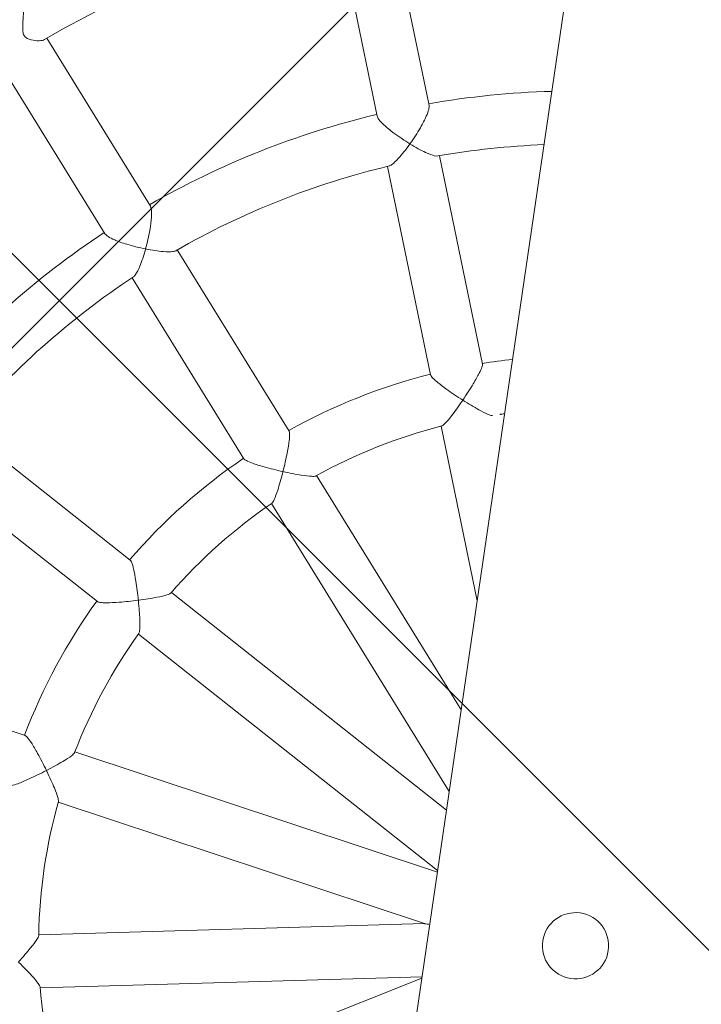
# Model space of a CAD drawing. Header units: metres. Extents: x 5484066 to 5586315, y 5680530 to 5718493.
# Tile 52 of 110: x 5516088.41 to 5516088.615, y 5683297.886 to 5683298.183. Entities that reach past the tile are written whole.
import ezdxf
from ezdxf import colors
from ezdxf.entities.mleader import LeaderData, LeaderLine
from ezdxf.math import Vec2, Vec3

# ---------------------------------------------------------------- set-up
doc = ezdxf.new("R2010")
doc.units = ezdxf.units.M
for name, color, linetype in [('01-SIM Weglinie-PZT-PTW_06-10-2025$0$A-Nawierzchnie', 41, 'Continuous'), ('01-SIM Weglinie-PZT-PTW_06-10-2025$0$A-Plac-Zabaw', 81, 'Continuous'), ('_xref', 7, 'Continuous')]:
    doc.layers.add(name, color=color, linetype=linetype)
doc.layers.add('RR_opis', color=7, linetype='Continuous', lineweight=0)
doc.styles.add('Garamond', font='GARA.TTF', dxfattribs={"height": 1})

# ---------------------------------------------------------------- blocks, each defined once
blk = doc.blocks.new('_None')
blk = doc.blocks.new('01-SIM Weglinie-PZT-PTW_06-10-2025$0$Bocianie gniazdo-Junior')
at = {"lineweight": 0}
for p, q in [((-4.683558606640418, 150.0256920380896), (-4.683558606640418, -149.9743079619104)), ((-8.288456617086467, 24.4816485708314), (-10.3253899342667, 30.07807686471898)), ((-11.8288981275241, 29.53084463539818), (-9.79196481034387, 23.9344163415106)), ((-16.16741812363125, 20.25354665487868), (-19.99560053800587, 24.81579680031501)), ((-21.22127164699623, 23.78733662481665), (-17.39308923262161, 19.2250864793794)), ((-5.561337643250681, 16.98895077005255), (-7.759168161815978, 23.02744049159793)), ((-9.262676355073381, 22.48020826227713), (-7.064845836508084, 16.44171854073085)), ((-11.04211097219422, 14.14544344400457), (-15.17268121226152, 19.06806536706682)), ((-16.39835232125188, 18.03960519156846), (-12.26778208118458, 13.11698326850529)), ((-6.524278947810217, 14.95652322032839), (-4.683558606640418, 9.899185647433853)), ((-15.21981644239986, 9.59888571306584), (-20.78491867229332, 12.81189898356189)), ((-4.683558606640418, 6.567615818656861), (-10.02617753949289, 12.93470112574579)), ((-11.25184864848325, 11.90624095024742), (-4.683558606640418, 4.078457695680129)), ((-21.5849186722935, 11.42625833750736), (-16.01981644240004, 8.213245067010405)), ((-4.683558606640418, 3.515774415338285), (-13.85105303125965, 8.808629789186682)), ((-14.65105303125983, 7.422989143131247), (-4.683558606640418, 1.668253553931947)), ((-17.590561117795, 3.897659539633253), (-23.9189618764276, 5.013527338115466)), ((-4.683558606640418, 1.621806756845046), (-16.03406079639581, 3.62320653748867)), ((-16.31189788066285, 2.047514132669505), (-4.845574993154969, 0.0256920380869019)), ((-4.845574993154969, 0.0256920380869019), (-16.31189788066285, -1.996130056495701)), ((-16.03406079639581, -3.571822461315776), (-4.683558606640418, -1.570422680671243)), ((-4.683558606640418, -1.616869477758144), (-14.65105303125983, -7.371605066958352))]:
    blk.add_line(p, q, dxfattribs=at)
for centre, radius, start, end in [((-0.2385586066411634, 0.02569203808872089), 31.69999999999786, 111.3096996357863, 128.690300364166), ((-0.2385586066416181, 0.02569203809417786), 25.79999999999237, 99.92080639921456, 108.2231018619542), ((-0.2385586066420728, 0.02569203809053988), 25.79999999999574, 111.7768981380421, 128.2231018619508), ((-0.2385586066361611, 0.02569203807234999), 24.20000000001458, 100.5840483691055, 108.2307133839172), ((-0.2385586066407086, 0.02569203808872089), 24.19999999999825, 111.7692866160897, 128.2307133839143), ((-0.2385586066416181, 0.02569203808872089), 25.7999999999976, 131.7768981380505, 148.223101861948), ((-0.2385586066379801, 0.02569203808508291), 24.20000000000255, 131.7692866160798, 148.2307133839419), ((-0.2385586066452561, 0.02569203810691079), 17.79999999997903, 104.4608906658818, 107.4240410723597), ((-0.2385586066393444, 0.02569203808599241), 17.80000000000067, 112.575958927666, 127.4240410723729), ((-0.2385586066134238, 0.02569203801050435), 16.20000000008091, 105.9252314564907, 107.2431886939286), ((-0.2385586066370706, 0.02569203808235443), 16.20000000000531, 112.7568113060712, 127.2431886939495), ((-0.2385586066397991, 0.0256920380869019), 17.8000000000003, 132.5759589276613, 147.4240410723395), ((-0.2385586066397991, 0.0256920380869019), 16.2000000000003, 132.7568113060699, 147.2431886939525), ((-0.2385586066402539, 0.0256920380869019), 17.7999999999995, 152.5759589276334, 167.4240410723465), ((-0.2385586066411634, 0.0256920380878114), 16.19999999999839, 152.7568113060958, 167.2431886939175), ((-0.2385586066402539, 0.0256920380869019), 16.19999999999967, 172.7568113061, 187.2431886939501), ((-0.2385586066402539, 0.0256920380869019), 16.19999999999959, 192.7568113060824, 207.2431886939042)]:
    blk.add_arc(centre, radius, start, end, dxfattribs=at)
blk.add_ellipse((-0.2385586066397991, 0.02569203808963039), major_axis=(6.123233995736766e-17, 1), ratio=1, dxfattribs=at)
blk.add_ellipse((-0.2385586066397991, 0.02569203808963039), major_axis=(6.123233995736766e-17, 1), ratio=1, dxfattribs=at)
blk.add_ellipse((-0.2385586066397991, 0.02569203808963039), major_axis=(6.123233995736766e-17, 1), ratio=1, dxfattribs=at)
blk.add_ellipse((-0.2385586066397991, 0.02569203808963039), major_axis=(6.123233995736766e-17, 1), ratio=1, dxfattribs=at)
blk.add_ellipse((-0.2385586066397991, 0.02569203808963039), major_axis=(6.123233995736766e-17, 1), ratio=1, dxfattribs=at)
blk.add_ellipse((-0.2385586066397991, 0.02569203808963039), major_axis=(6.123233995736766e-17, 1), ratio=1, dxfattribs=at)
blk.add_ellipse((-0.2385586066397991, 0.02569203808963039), major_axis=(6.123233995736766e-17, 1), ratio=1, dxfattribs=at)
blk.add_ellipse((-0.2385586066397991, 0.02569203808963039), major_axis=(6.123233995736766e-17, 1), ratio=1, dxfattribs=at)
blk.add_ellipse((-0.2385586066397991, 0.02569203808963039), major_axis=(6.123233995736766e-17, 1), ratio=1, dxfattribs=at)
blk.add_ellipse((-0.2385586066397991, 0.02569203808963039), major_axis=(6.123233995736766e-17, 1), ratio=1, dxfattribs=at)
blk.add_ellipse((-0.2385586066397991, 0.02569203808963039), major_axis=(6.123233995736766e-17, 1), ratio=1, dxfattribs=at)
blk.add_ellipse((-0.2385586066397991, 0.02569203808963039), major_axis=(6.123233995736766e-17, 1), ratio=1, dxfattribs=at)
blk.add_ellipse((-0.2385586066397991, 0.02569203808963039), major_axis=(6.123233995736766e-17, 1), ratio=1, dxfattribs=at)
blk.add_ellipse((-0.2385586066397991, 0.02569203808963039), major_axis=(6.123233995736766e-17, 1), ratio=1, dxfattribs=at)
blk.add_ellipse((-0.2385586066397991, 0.02569203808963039), major_axis=(6.123233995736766e-17, 1), ratio=1, dxfattribs=at)
blk.add_ellipse((-0.2385586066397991, 0.02569203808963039), major_axis=(6.123233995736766e-17, 1), ratio=1, dxfattribs=at)
blk.add_ellipse((-0.2385586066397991, 0.02569203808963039), major_axis=(6.123233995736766e-17, 1), ratio=1, dxfattribs=at)
blk.add_ellipse((-0.2385586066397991, 0.02569203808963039), major_axis=(6.123233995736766e-17, 1), ratio=1, dxfattribs=at)
blk.add_ellipse((-0.2385586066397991, 0.02569203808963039), major_axis=(6.123233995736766e-17, 1), ratio=1, dxfattribs=at)
blk.add_ellipse((-0.2385586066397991, 0.02569203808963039), major_axis=(6.123233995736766e-17, 1), ratio=1, dxfattribs=at)
blk.add_ellipse((-0.2385586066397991, 0.02569203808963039), major_axis=(6.123233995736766e-17, 1), ratio=1, dxfattribs=at)
blk.add_ellipse((-0.2385586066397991, 0.02569203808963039), major_axis=(6.123233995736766e-17, 1), ratio=1, dxfattribs=at)
blk.add_ellipse((-0.2385586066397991, 0.02569203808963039), major_axis=(6.123233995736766e-17, 1), ratio=1, dxfattribs=at)
for points, knots in [([(-20.94671203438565, 25.94928734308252), (-20.92807802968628, 25.92708480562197), (-20.91099337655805, 25.89796161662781), (-20.8717611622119, 25.80918790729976), (-20.85263250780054, 25.74366839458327), (-20.81659394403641, 25.57623798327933), (-20.80276834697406, 25.47048057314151), (-20.78139004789, 25.25770276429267), (-20.77441620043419, 25.15716912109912), (-20.75708470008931, 25.00272996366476), (-20.74713213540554, 24.93693354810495), (-20.72130971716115, 24.8620873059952), (-20.71265273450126, 24.84251541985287), (-20.69833709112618, 24.81863882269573), (-20.69452091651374, 24.81286191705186), (-20.68789033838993, 24.80375015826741), (-20.68520625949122, 24.80028778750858), (-20.67980009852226, 24.79372987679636), (-20.67709020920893, 24.79063474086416), (-20.67048285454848, 24.78351235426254), (-20.66653663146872, 24.77959499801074), (-20.65260228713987, 24.76679725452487), (-20.64213234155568, 24.75893465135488), (-20.61480189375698, 24.74166289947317), (-20.59744737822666, 24.7335277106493), (-20.54249526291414, 24.71296251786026), (-20.50053687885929, 24.70481737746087), (-20.37912342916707, 24.69208006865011), (-20.28913429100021, 24.69584297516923), (-20.14272001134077, 24.72258595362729), (-20.08712738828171, 24.74260025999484), (-20.05456233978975, 24.76869096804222)], [5.66426104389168, 5.66426104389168, 5.66426104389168, 5.66426104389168, 5.747976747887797, 5.747976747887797, 5.876082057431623, 5.876082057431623, 6.04624684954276, 6.04624684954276, 6.216433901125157, 6.216433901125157, 6.353124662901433, 6.353124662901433, 6.405766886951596, 6.405766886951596, 6.423630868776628, 6.423630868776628, 6.435271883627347, 6.435271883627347, 6.44650080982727, 6.44650080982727, 6.462115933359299, 6.462115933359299, 6.500315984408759, 6.500315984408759, 6.557898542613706, 6.557898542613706, 6.681680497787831, 6.681680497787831, 6.912870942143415, 6.912870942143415, 7.116758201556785, 7.116758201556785, 7.116758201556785, 7.116758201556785]), ([(-8.288456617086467, 24.4816485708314), (-8.288444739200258, 24.4816159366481), (-8.288432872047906, 24.4815832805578), (-8.278762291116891, 24.45492985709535), (-8.276668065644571, 24.41506288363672), (-8.287310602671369, 24.30295390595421), (-8.303041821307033, 24.22816494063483), (-8.354949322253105, 24.0391272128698), (-8.397609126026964, 23.91445193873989), (-8.519146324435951, 23.60653398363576), (-8.601941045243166, 23.42401857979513), (-8.69057987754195, 23.24983715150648), (-8.6908353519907, 23.24933529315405), (-8.69109085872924, 23.24883353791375)], [1.53011214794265, 1.53011214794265, 1.53011214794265, 1.53011214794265, 1.530405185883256, 1.530405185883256, 1.76912557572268, 1.76912557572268, 2.058988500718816, 2.058988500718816, 2.443551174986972, 2.443551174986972, 2.936521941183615, 2.936521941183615, 2.937946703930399, 2.937946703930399, 2.937946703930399, 2.937946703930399]), ([(-8.69109085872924, 23.24883353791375), (-8.69160911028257, 23.24905366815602), (-8.692127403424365, 23.24927389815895), (-8.871990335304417, 23.32572866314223), (-9.052733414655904, 23.41232415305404), (-9.343762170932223, 23.57008039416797), (-9.456581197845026, 23.63816600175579), (-9.61785575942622, 23.74961180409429), (-9.677979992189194, 23.79679164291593), (-9.758194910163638, 23.87583121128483), (-9.782216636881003, 23.90771722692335), (-9.791941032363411, 23.93435106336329), (-9.791952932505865, 23.93438370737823), (-9.79196481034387, 23.9344163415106)], [-0.00174603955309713, -0.00174603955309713, -0.00174603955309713, -0.00174603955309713, 0, 0, 0.6041331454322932, 0.6041331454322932, 1.075412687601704, 1.075412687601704, 1.430638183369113, 1.430638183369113, 1.723188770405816, 1.723188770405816, 1.723547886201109, 1.723547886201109, 1.723547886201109, 1.723547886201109]), ([(-9.213614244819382, 22.49986335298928), (-9.191943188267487, 22.50850893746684), (-9.166897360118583, 22.52707885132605), (-9.09008100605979, 22.60062649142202), (-9.03066543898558, 22.67582774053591), (-8.880586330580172, 22.89936903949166), (-8.78841799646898, 23.05886980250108), (-8.69623510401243, 23.23874984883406), (-8.694045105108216, 23.24303544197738), (-8.691601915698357, 23.24783010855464), (-8.691346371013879, 23.24833177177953), (-8.69109085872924, 23.24883353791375)], [1.845608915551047, 1.845608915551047, 1.845608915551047, 1.845608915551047, 2.056248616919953, 2.056248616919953, 2.443778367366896, 2.443778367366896, 2.94586092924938, 2.94586092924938, 2.958092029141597, 2.958092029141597, 2.959520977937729, 2.959520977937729, 2.959520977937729, 2.959520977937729]), ([(-8.69109085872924, 23.24883353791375), (-8.690572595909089, 23.24861340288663), (-8.690054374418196, 23.24839336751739), (-8.506787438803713, 23.17060778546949), (-8.332151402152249, 23.10662526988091), (-8.070027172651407, 23.02989585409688), (-7.974470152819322, 23.00966930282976), (-7.864991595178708, 23.00164915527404), (-7.832371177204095, 23.00338069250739), (-7.809385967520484, 23.01096064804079)], [-0.001746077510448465, -0.001746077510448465, -0.001746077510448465, -0.001746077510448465, 0, 0, 0.61579691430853, 0.61579691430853, 1.092527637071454, 1.092527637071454, 1.358655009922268, 1.358655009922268, 1.358655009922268, 1.358655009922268]), ([(-16.16741812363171, 20.25354665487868), (-16.16741217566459, 20.25353956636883), (-16.1674062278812, 20.25353247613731), (-16.14921686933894, 20.23184338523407), (-16.13360962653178, 20.19512713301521), (-16.10525503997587, 20.08619520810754), (-16.0944511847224, 20.01055917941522), (-16.0785548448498, 19.81516389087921), (-16.07599379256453, 19.6833731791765), (-16.0848835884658, 19.35237694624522), (-16.10026178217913, 19.15252223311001), (-16.12398505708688, 18.9584965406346), (-16.1240539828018, 18.95793344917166), (-16.12412297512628, 18.9573704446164)], [1.530100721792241, 1.530100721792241, 1.530100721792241, 1.530100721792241, 1.530178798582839, 1.530178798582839, 1.768880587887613, 1.768880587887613, 2.058735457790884, 2.058735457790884, 2.443431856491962, 2.443431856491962, 2.936429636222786, 2.936429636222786, 2.937864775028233, 2.937864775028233, 2.937864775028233, 2.937864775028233]), ([(-16.12412297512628, 18.9573704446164), (-16.12468940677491, 18.95740026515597), (-16.12525591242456, 18.95743016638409), (-16.3204534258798, 18.96775950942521), (-16.51994229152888, 18.98731935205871), (-16.84745364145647, 19.0360415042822), (-16.9767974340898, 19.06144886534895), (-17.16646385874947, 19.11103373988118), (-17.23907473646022, 19.13480751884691), (-17.34142801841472, 19.18164716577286), (-17.37487629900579, 19.20339300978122), (-17.39307733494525, 19.22507230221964), (-17.39308328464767, 19.22507939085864), (-17.39308923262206, 19.2250864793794)], [-0.001758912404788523, -0.001758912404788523, -0.001758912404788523, -0.001758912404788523, 0, 0, 0.6042202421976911, 0.6042202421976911, 1.075705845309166, 1.075705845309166, 1.430953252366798, 1.430953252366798, 1.72350721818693, 1.72350721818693, 1.723602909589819, 1.723602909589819, 1.723602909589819, 1.723602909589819]), ([(-16.12412297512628, 18.9573704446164), (-16.12355653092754, 18.95734062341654), (-16.12299016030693, 18.95731088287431), (-15.92414937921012, 18.94689657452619), (-15.73814705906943, 18.94650302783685), (-15.46552554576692, 18.96406167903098), (-15.36878292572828, 18.97774926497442), (-15.26323023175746, 19.00766598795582), (-15.23321792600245, 19.02043752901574), (-15.21423407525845, 19.03540387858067)], [-0.001758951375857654, -0.001758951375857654, -0.001758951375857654, -0.001758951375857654, 0, 0, 0.6158534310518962, 0.6158534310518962, 1.092831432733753, 1.092831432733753, 1.358670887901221, 1.358670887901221, 1.358670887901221, 1.358670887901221]), ([(-16.35897145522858, 18.07485516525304), (-16.34158544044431, 18.09037242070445), (-16.32442168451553, 18.11634460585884), (-16.27739509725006, 18.21166427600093), (-16.24726623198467, 18.30267892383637), (-16.18267355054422, 18.5641305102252), (-16.15061183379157, 18.74555359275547), (-16.12550867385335, 18.94613133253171), (-16.12491701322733, 18.95090337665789), (-16.12426102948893, 18.95624449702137), (-16.12419196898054, 18.95680742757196), (-16.12412297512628, 18.9573704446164)], [1.845600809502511, 1.845600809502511, 1.845600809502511, 1.845600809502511, 2.055988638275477, 2.055988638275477, 2.443684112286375, 2.443684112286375, 2.945775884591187, 2.945775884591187, 2.957995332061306, 2.957995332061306, 2.959434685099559, 2.959434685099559, 2.959434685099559, 2.959434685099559]), ([(-5.561337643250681, 16.98895077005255), (-5.561326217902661, 16.98891937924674), (-5.561314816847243, 16.98888793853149), (-5.555111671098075, 16.97171788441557), (-5.556396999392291, 16.94063901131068), (-5.574079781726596, 16.84617207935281), (-5.593151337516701, 16.77953311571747), (-5.651370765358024, 16.60618076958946), (-5.696599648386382, 16.4885550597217), (-5.821319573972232, 16.19041888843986), (-5.903793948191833, 16.0087380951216), (-5.990064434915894, 15.83019039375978), (-5.990310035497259, 15.82968218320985), (-5.990555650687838, 15.82917403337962)], [1.527157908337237, 1.527157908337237, 1.527157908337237, 1.527157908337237, 1.527599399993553, 1.527599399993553, 1.767879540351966, 1.767879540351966, 2.058474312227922, 2.058474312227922, 2.441315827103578, 2.441315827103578, 2.931430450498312, 2.931430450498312, 2.932829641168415, 2.932829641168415, 2.932829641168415, 2.932829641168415]), ([(-5.990555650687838, 15.82917403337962), (-5.991070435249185, 15.82940542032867), (-5.991585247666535, 15.82963686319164), (-6.172440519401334, 15.91095873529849), (-6.352401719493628, 15.99712079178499), (-6.639580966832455, 16.14533792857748), (-6.749836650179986, 16.20637188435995), (-6.905864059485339, 16.30174475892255), (-6.963308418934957, 16.34053420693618), (-7.037576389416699, 16.40153380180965), (-7.058538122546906, 16.42451540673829), (-7.064822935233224, 16.44165573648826), (-7.064834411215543, 16.44168714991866), (-7.064845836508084, 16.44171854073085)], [-0.001715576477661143, -0.001715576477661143, -0.001715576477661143, -0.001715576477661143, 0, 0, 0.6009396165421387, 0.6009396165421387, 1.070349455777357, 1.070349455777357, 1.426653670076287, 1.426653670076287, 1.721266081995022, 1.721266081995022, 1.721807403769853, 1.721807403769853, 1.721807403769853, 1.721807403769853]), ([(-6.505052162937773, 14.96460292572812), (-6.502610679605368, 14.96562716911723), (-6.50003192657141, 14.96698463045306), (-6.47622168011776, 14.98177952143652), (-6.447962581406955, 15.01409902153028), (-6.371725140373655, 15.11968224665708), (-6.317723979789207, 15.20717033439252), (-6.177987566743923, 15.45483877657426), (-6.089803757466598, 15.62487427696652), (-5.998137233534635, 15.81351157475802), (-5.994713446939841, 15.82057483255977), (-5.991046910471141, 15.8281577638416), (-5.990801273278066, 15.82866586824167), (-5.990555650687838, 15.82917403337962)], [1.73409541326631, 1.73409541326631, 1.73409541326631, 1.73409541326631, 1.770519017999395, 1.770519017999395, 2.053874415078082, 2.053874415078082, 2.440581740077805, 2.440581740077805, 2.94331942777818, 2.94331942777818, 2.96283916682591, 2.96283916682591, 2.964240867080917, 2.964240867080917, 2.964240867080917, 2.964240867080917]), ([(-5.990555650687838, 15.82917403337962), (-5.990040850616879, 15.82894263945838), (-5.989526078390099, 15.82871130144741), (-5.803325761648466, 15.74504880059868), (-5.624166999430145, 15.67008855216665), (-5.352422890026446, 15.56725847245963), (-5.252062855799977, 15.53361572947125), (-5.121779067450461, 15.49986446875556), (-5.077715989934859, 15.49251787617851), (-5.047515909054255, 15.4958849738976), (-5.043855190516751, 15.4966047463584), (-5.04069286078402, 15.49758612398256)], [-0.001715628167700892, -0.001715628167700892, -0.001715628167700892, -0.001715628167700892, 0, 0, 0.6188851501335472, 0.6188851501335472, 1.097421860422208, 1.097421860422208, 1.446588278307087, 1.446588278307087, 1.502139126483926, 1.502139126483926, 1.502139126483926, 1.502139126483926]), ([(-11.04211097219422, 14.14544344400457), (-11.03042801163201, 14.13152023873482), (-11.0209999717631, 14.10194842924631), (-11.00528604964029, 14.00727121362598), (-11.00040331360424, 13.93818476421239), (-10.99579416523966, 13.75538501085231), (-10.99805812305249, 13.62929954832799), (-11.01328741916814, 13.30631718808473), (-11.02865265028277, 13.10731615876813), (-11.0486611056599, 12.90995019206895), (-11.04871901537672, 12.90937936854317), (-11.04877696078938, 12.90880859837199)], [1.527132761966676, 1.527132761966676, 1.527132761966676, 1.527132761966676, 1.767327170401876, 1.767327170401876, 2.057903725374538, 2.057903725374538, 2.441034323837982, 2.441034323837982, 2.931224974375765, 2.931224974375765, 2.932646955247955, 2.932646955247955, 2.932646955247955, 2.932646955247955]), ([(-11.04877696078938, 12.90880859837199), (-11.04934912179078, 12.9088506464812), (-11.04992132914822, 12.90889273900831), (-11.24776329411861, 12.92346049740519), (-11.44640919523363, 12.94288486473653), (-11.76712926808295, 12.98397223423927), (-11.89169234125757, 13.00363718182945), (-12.07091458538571, 13.03991915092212), (-12.13810357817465, 13.05672444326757), (-12.22861374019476, 13.0886401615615), (-12.25609912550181, 13.10306005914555), (-12.26778208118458, 13.11698326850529)], [-0.001743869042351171, -0.001743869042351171, -0.001743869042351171, -0.001743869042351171, 0, 0, 0.6011531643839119, 0.6011531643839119, 1.071011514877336, 1.071011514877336, 1.42736473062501, 1.42736473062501, 1.721930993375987, 1.721930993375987, 1.721930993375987, 1.721930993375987]), ([(-11.23654480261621, 11.92040933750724), (-11.2346313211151, 11.92217868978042), (-11.23270324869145, 11.92429694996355), (-11.21542275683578, 11.94620798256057), (-11.19992207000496, 11.98617145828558), (-11.1643687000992, 12.11140655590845), (-11.14352064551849, 12.2121693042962), (-11.09688664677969, 12.49285449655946), (-11.07216993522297, 12.68283756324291), (-11.050545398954, 12.89148841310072), (-11.04974481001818, 12.8992874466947), (-11.04889289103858, 12.90766707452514), (-11.0488349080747, 12.90823780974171), (-11.04877696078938, 12.90880859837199)], [1.73407544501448, 1.73407544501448, 1.73407544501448, 1.73407544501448, 1.769926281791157, 1.769926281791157, 2.053269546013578, 2.053269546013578, 2.44037201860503, 2.44037201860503, 2.943120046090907, 2.943120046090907, 2.962612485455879, 2.962612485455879, 2.964036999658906, 2.964036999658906, 2.964036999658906, 2.964036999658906]), ([(-11.04877696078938, 12.90880859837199), (-11.04820478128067, 12.90876654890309), (-11.0476326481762, 12.90872454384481), (-10.84400253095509, 12.89378895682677), (-10.64997994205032, 12.88462524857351), (-10.35929259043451, 12.88094182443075), (-10.25338869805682, 12.88366455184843), (-10.1194642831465, 12.89654316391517), (-10.07561659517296, 12.9047227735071), (-10.0485363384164, 12.91820721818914), (-10.04539041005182, 12.9201119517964), (-10.04278816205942, 12.92209009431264)], [-0.001743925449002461, -0.001743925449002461, -0.001743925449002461, -0.001743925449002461, 0, 0, 0.6189950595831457, 0.6189950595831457, 1.098127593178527, 1.098127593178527, 1.447360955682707, 1.447360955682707, 1.502210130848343, 1.502210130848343, 1.502210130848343, 1.502210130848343]), ([(-15.21981644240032, 9.59888571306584), (-15.20407595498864, 9.58979794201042), (-15.18510223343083, 9.565233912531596), (-15.13795431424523, 9.481640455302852), (-15.1097370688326, 9.418390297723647), (-15.04288473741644, 9.248191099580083), (-15.00188847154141, 9.128935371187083), (-14.90573292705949, 8.820222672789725), (-14.85210920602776, 8.627967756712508), (-14.80340796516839, 8.435661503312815), (-14.80326715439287, 8.435105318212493), (-14.80312639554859, 8.434549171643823)], [1.52713316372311, 1.52713316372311, 1.52713316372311, 1.52713316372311, 1.767328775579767, 1.767328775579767, 2.057905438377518, 2.057905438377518, 2.441035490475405, 2.441035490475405, 2.931226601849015, 2.931226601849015, 2.932648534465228, 2.932648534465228, 2.932648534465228, 2.932648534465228]), ([(-14.80312639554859, 8.434549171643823), (-14.80257436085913, 8.434705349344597), (-14.80202238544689, 8.434861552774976), (-14.60556433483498, 8.49047230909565), (-14.42010867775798, 8.548220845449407), (-14.14569255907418, 8.64418031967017), (-14.04710685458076, 8.682960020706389), (-13.92566369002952, 8.740866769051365), (-13.88725777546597, 8.763549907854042), (-13.86642231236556, 8.785483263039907), (-13.86411748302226, 8.788349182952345), (-13.86234868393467, 8.791098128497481)], [-0.001743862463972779, -0.001743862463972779, -0.001743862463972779, -0.001743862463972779, 0, 0, 0.6189953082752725, 0.6189953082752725, 1.098127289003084, 1.098127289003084, 1.44736105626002, 1.44736105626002, 1.502211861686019, 1.502211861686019, 1.502211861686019, 1.502211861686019]), ([(-14.80312639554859, 8.434549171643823), (-14.80367841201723, 8.434392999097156), (-14.80423048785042, 8.43423685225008), (-14.99512320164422, 8.380260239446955), (-15.18843270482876, 8.330572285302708), (-15.50386352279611, 8.25948907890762), (-15.62764014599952, 8.235365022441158), (-15.80846314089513, 8.208161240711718), (-15.87734800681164, 8.200973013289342), (-15.97331602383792, 8.200007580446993), (-16.00407595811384, 8.20415729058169), (-16.01981644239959, 8.213245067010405)], [-0.001743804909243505, -0.001743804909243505, -0.001743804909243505, -0.001743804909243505, 0, 0, 0.6011520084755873, 0.6011520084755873, 1.071008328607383, 1.071008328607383, 1.427360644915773, 1.427360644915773, 1.721927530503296, 1.721927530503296, 1.721927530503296, 1.721927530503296]), ([(-14.64151799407, 7.441537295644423), (-14.64032502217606, 7.443854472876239), (-14.63923768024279, 7.446504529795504), (-14.63049337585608, 7.473004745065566), (-14.62959586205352, 7.515859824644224), (-14.63901964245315, 7.645702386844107), (-14.65389176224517, 7.747518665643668), (-14.70607007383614, 8.027225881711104), (-14.74782198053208, 8.214205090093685), (-14.79886433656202, 8.417668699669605), (-14.80077946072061, 8.425271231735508), (-14.80284492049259, 8.433436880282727), (-14.80298563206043, 8.433993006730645), (-14.80312639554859, 8.434549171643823)], [1.734075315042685, 1.734075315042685, 1.734075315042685, 1.734075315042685, 1.769927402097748, 1.769927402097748, 2.053270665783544, 2.053270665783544, 2.440372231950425, 2.440372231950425, 2.943120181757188, 2.943120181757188, 2.962612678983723, 2.962612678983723, 2.964037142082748, 2.964037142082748, 2.964037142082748, 2.964037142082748]), ([(-17.59056111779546, 3.897659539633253), (-17.59053553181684, 3.897655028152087), (-17.59050992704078, 3.897650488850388), (-17.57255381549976, 3.894450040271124), (-17.54628908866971, 3.877809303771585), (-17.47333349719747, 3.815285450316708), (-17.42516364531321, 3.765459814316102), (-17.30414284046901, 3.628369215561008), (-17.22487838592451, 3.530374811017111), (-17.02902286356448, 3.273270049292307), (-16.91291144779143, 3.110993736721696), (-16.80141066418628, 2.946994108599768), (-16.80109230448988, 2.946525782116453), (-16.80077400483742, 2.946057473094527)], [1.527152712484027, 1.527152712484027, 1.527152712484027, 1.527152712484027, 1.527496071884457, 1.527496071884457, 1.76776781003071, 1.76776781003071, 2.05835902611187, 2.05835902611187, 2.441258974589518, 2.441258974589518, 2.931388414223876, 2.931388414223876, 2.932792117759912, 2.932792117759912, 2.932792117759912, 2.932792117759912]), ([(-16.80077400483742, 2.946057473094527), (-16.80031471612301, 2.946388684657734), (-16.79985548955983, 2.946719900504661), (-16.63429441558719, 3.066148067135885), (-16.47979278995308, 3.183827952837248), (-16.25484259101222, 3.367771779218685), (-16.17551467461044, 3.437878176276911), (-16.08115485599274, 3.533831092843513), (-16.05277353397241, 3.568310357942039), (-16.04061111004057, 3.596127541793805), (-16.03940843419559, 3.599647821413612), (-16.03867905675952, 3.602868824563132)], [-0.001721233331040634, -0.001721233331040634, -0.001721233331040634, -0.001721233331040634, 0, 0, 0.6189065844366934, 0.6189065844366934, 1.097562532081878, 1.097562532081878, 1.44674197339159, 1.44674197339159, 1.502150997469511, 1.502150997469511, 1.502150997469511, 1.502150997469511]), ([(-16.80077400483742, 2.946057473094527), (-16.80123327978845, 2.945726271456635), (-16.80169261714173, 2.945395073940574), (-16.96256025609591, 2.829421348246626), (-17.12717106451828, 2.716643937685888), (-17.39915006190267, 2.542031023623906), (-17.50715034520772, 2.477056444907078), (-17.66776044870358, 2.389624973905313), (-17.73006667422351, 2.359279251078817), (-17.8200069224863, 2.325478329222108), (-17.85037915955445, 2.318824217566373), (-17.8683470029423, 2.321958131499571), (-17.86837261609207, 2.32196262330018), (-17.86839820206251, 2.321967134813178)], [-0.001721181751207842, -0.001721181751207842, -0.001721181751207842, -0.001721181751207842, 0, 0, 0.6009829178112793, 0.6009829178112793, 1.070484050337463, 1.070484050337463, 1.426798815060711, 1.426798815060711, 1.721413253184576, 1.721413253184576, 1.721834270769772, 1.721834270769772, 1.721834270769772, 1.721834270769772]), ([(-16.3092817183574, 2.068204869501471), (-16.30894905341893, 2.070823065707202), (-16.30883493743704, 2.073724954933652), (-16.30973020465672, 2.101717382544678), (-16.32358086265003, 2.142339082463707), (-16.37688885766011, 2.26114903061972), (-16.42566169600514, 2.35167545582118), (-16.5702964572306, 2.596553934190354), (-16.67346393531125, 2.757948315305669), (-16.79099967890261, 2.931658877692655), (-16.79540370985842, 2.938154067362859), (-16.8001374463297, 2.945120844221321), (-16.80045569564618, 2.945589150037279), (-16.80077400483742, 2.946057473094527)], [1.734091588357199, 1.734091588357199, 1.734091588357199, 1.734091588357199, 1.770399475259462, 1.770399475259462, 2.053752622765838, 2.053752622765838, 2.440539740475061, 2.440539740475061, 2.94327942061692, 2.94327942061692, 2.962793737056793, 2.962793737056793, 2.964199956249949, 2.964199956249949, 2.964199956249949, 2.964199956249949]), ([(-4.845574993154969, 0.0256920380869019), (-4.845575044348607, 0.0256920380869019), (-4.843032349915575, 0.0256920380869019), (-4.831299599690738, 0.0256920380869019), (-4.820093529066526, 0.0256920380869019), (-4.783858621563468, 0.0256920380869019), (-4.753495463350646, 0.0256920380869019), (-4.710492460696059, 0.0256920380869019), (-4.697299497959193, 0.0256920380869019), (-4.683558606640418, 0.0256920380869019)], [2.694809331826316, 2.694809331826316, 2.694809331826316, 2.694809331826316, 2.78813073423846, 2.78813073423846, 2.920699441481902, 2.920699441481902, 3.146645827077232, 3.146645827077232, 3.239381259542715, 3.239381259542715, 3.239381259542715, 3.239381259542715]), ([(-16.80077400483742, -2.894673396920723), (-16.80045746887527, -2.894207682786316), (-16.80014099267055, -2.893741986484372), (-16.68541968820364, -2.724903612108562), (-16.58048987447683, -2.561487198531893), (-16.43204544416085, -2.311748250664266), (-16.38149155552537, -2.218767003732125), (-16.32562190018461, -2.096320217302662), (-16.31072876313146, -2.054194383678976), (-16.30879095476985, -2.02384938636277), (-16.30886361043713, -2.020111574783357), (-16.3092817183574, -2.016820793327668)], [-0.001711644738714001, -0.001711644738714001, -0.001711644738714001, -0.001711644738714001, 0, 0, 0.6188695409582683, 0.6188695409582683, 1.097320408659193, 1.097320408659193, 1.446477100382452, 1.446477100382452, 1.502129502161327, 1.502129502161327, 1.502129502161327, 1.502129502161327]), ([(-16.03867905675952, -3.551484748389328), (-16.03926510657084, -3.548896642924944), (-16.04015685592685, -3.546114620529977), (-16.05060690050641, -3.520082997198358), (-16.07753723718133, -3.486635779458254), (-16.16828661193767, -3.393221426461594), (-16.24506004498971, -3.324857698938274), (-16.46468313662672, -3.144252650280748), (-16.61681779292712, -3.027885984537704), (-16.78666708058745, -2.904858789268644), (-16.79302956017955, -2.900259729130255), (-16.79986060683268, -2.895332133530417), (-16.80031727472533, -2.895002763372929), (-16.80077400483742, -2.894673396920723)], [1.734098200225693, 1.734098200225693, 1.734098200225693, 1.734098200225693, 1.770604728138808, 1.770604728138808, 2.053961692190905, 2.053961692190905, 2.440611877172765, 2.440611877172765, 2.943348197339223, 2.943348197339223, 2.96287179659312, 2.96287179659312, 2.964270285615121, 2.964270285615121, 2.964270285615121, 2.964270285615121])]:
    blk.add_open_spline(points, degree=3, knots=knots, dxfattribs=at)
blk = doc.blocks.new('01-SIM Weglinie-PZT-PTW_06-10-2025')
at = {"layer": '01-SIM Weglinie-PZT-PTW_06-10-2025$0$A-Nawierzchnie', "linetype": 'ByBlock', "transparency": 33554508}
h = blk.add_hatch(dxfattribs=at)
h.set_pattern_fill('ANSI37', color=9, scale=0.1, style=0)
h.set_pattern_definition([(45, (615.2743167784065, 129.3192508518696), (-0.2245064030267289, 0.2245064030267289), []), (135, (615.2743167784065, 129.3192508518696), (-0.2245064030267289, -0.2245064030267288), [])])
h.paths.add_polyline_path([(5516099.6639383, 5683319.509563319), (5516093.18050492, 5683320.492467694, 0.02400827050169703), (5516090.889116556, 5683320.728043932), (5516071.666547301, 5683321.775596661, -0.02484724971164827), (5516069.295594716, 5683322.023371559), (5516062.302756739, 5683323.108692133, -0.3638266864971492), (5516061.032989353, 5683324.559218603), (5516063.231110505, 5683324.230619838), (5516064.490548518, 5683332.646905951), (5516062.29494606, 5683332.975128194), (5516065.4430103, 5683353.379441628, 0.414213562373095), (5516062.9339508, 5683356.800643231), (5516050.08979864, 5683358.776220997, 0.4141947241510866), (5516046.668626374, 5683356.267352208), (5516042.257273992, 5683327.598946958, 0.4142317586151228), (5516044.766305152, 5683324.177561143), (5516053.343595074, 5683322.858275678, -0.02007901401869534), (5516053.579985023, 5683322.812134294), (5516052.668604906, 5683316.935679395), (5516054.150876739, 5683316.705803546), (5516053.920999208, 5683315.223525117), (5516046.954293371, 5683316.304038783), (5516046.53358273, 5683313.591470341), (5516044.962368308, 5683313.835160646), (5516043.961552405, 5683307.382313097), (5516045.532766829, 5683307.138622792), (5516044.092847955, 5683297.854620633), (5516044.241075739, 5683297.831630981), (5516044.011179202, 5683296.349353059), (5516069.871986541, 5683292.33842502), (5516070.101883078, 5683293.820702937), (5516070.250110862, 5683293.797713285), (5516071.690029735, 5683303.081715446), (5516073.26124416, 5683302.838025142), (5516074.262060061, 5683309.290872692), (5516072.690845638, 5683309.534562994), (5516073.111556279, 5683312.247131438), (5516066.144886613, 5683313.327639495), (5516066.374772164, 5683314.809910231), (5516068.140582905, 5683314.536067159), (5516068.712784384, 5683314.452779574), (5516069.444190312, 5683314.361830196), (5516070.42180041, 5683314.267207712), (5516071.256411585, 5683314.210627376), (5516075.58645081, 5683313.974792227), (5516074.85022779, 5683300.465115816), (5516082.256583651, 5683299.380121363), (5516080.796957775, 5683289.416467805), (5516090.875183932, 5683287.94005766), (5516092.610210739, 5683299.78364581), (5516076.426464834, 5683302.154484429), (5516076.852947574, 5683309.980433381), (5516087.948828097, 5683309.370979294), (5516088.305421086, 5683315.861425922), (5516090.617040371, 5683315.735451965, -0.02400827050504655), (5516092.431056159, 5683315.548954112), (5516098.599416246, 5683314.613815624), (5516098.31852322, 5683313.306826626), (5516091.99430035, 5683314.28274265), (5516090.39067605, 5683303.90295513), (5516099.094000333, 5683302.561238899), (5516096.496908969, 5683285.74680292), (5516069.794551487, 5683289.86845434), (5516048.342630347, 5683290.09877717), (5516034.965910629, 5683291.963955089), (5516037.042734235, 5683305.715577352), (5516039.999341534, 5683324.308768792), (5516043.122031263, 5683343.075807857), (5516045.796543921, 5683360.442185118), (5516068.332659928, 5683356.975872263), (5516067.979837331, 5683322.47700484), (5516099.929928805, 5683320.735853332)])
h = blk.add_hatch(dxfattribs=at)
h.set_pattern_fill('ANSI37', scale=0.1, style=0)
h.set_pattern_definition([(45, (0, 0), (-0.2245064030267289, 0.2245064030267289), []), (135, (0, 0), (-0.2245064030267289, -0.2245064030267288), [])])
h.paths.add_polyline_path([(5516082.256583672, 5683299.380121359), (5516082.401531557, 5683300.369560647), (5516091.589262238, 5683299.023603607), (5516090.115141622, 5683288.961006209), (5516081.817906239, 5683290.176510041), (5516083.147078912, 5683299.249668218)])
at = {"layer": '01-SIM Weglinie-PZT-PTW_06-10-2025$0$A-Plac-Zabaw', "xscale": 0.01, "yscale": 0.01, "zscale": 0.01, "rotation": 351.6657355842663}
blk.add_blockref('01-SIM Weglinie-PZT-PTW_06-10-2025$0$Bocianie gniazdo-Junior', (5516088.579659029, 5683297.903301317), dxfattribs=at)

msp = doc.modelspace()

# ---------------------------------------------------------------- block references
at = {"layer": '_xref'}
msp.add_blockref('01-SIM Weglinie-PZT-PTW_06-10-2025', (0, 0), dxfattribs=at)

# ---------------------------------------------------------------- next in the draw order: leaders
at = {"layer": 'RR_opis'}
ml = msp.add_multileader_mtext('Standard', dxfattribs=at)
ml.set_content('przepompownia wód opadowych\\PQ=10 l/s, H=3,2m\\P\\C1;2x3,0kW/400V', color=256, style='Garamond')
ml.set_leader_properties()
ml.set_arrow_properties(name='NONE')
ml.build(insert=Vec2(0, 0))
ml.multileader.update_dxf_attribs({"text_left_attachment_type": 6, "text_right_attachment_type": 6, "dogleg_length": 0.1})
ctx = ml.context
ctx.base_point, ctx.char_height, ctx.landing_gap_size, ctx.plane_origin = Vec3(5516088.203521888, 5683289.284682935), 1, 0.1, Vec3(-1103257.345342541, 54698.08194007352)
ctx.left_attachment, ctx.right_attachment = 6, 6
notes = []
notes.append((ctx, [(0, (1, 1, 0), (5516088.103521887, 5683289.284682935), (1, 0), 0.1, [(0, [(5516083.646722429, 5683303.216711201)], 0, [])])]))
ctx.mtext.insert = Vec3(5516088.303521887, 5683290.549948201)
ctx.mtext.has_bg_fill, ctx.mtext.bg_color, ctx.mtext.bg_scale_factor, ctx.mtext.bg_transparency, ctx.mtext.use_window_bg_color = 1, -1027028792, 1, 0, 1
for ctx, leaders in notes:
    for number, flags, end, landing, length, lines in leaders:
        leader = LeaderData()
        leader.index, (leader.has_last_leader_line, leader.has_dogleg_vector, leader.attachment_direction) = number, flags
        leader.last_leader_point, leader.dogleg_vector, leader.dogleg_length = Vec3(end), Vec3(landing), length
        for number, points, colour, breaks in lines:
            line = LeaderLine()
            line.index, line.vertices, line.color, line.breaks = number, Vec3.list(points), colors.encode_raw_color(colour), breaks
            leader.lines.append(line)
        ctx.leaders.append(leader)

doc.saveas('drawing.dxf')
